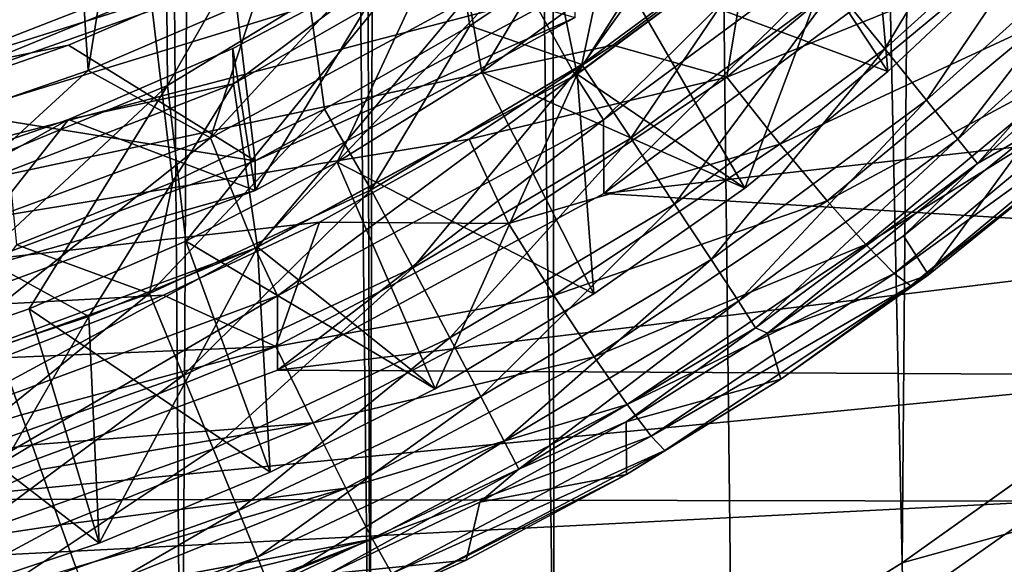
# Model space of a CAD drawing. Header units: metres. Extents: x -104 to 104, y -111 to 38.
# Tile 22 of 256: x 3.88 to 8.5, y -107.08 to -104.53. Entities that reach past the tile are written whole.
import ezdxf

# ---------------------------------------------------------------- set-up
doc = ezdxf.new("R2010")
doc.units = ezdxf.units.M
doc.layers.add('solid_509367_AD153', color=7, linetype='CONTINUOUS')

msp = doc.modelspace()

# ---------------------------------------------------------------- linework, layer by layer
at = {"layer": 'solid_509367_AD153'}
for points in [[(8.716386, -24.495298, 19), (6.283267, -25.228895, 19), (8.022647, -107.077934, 19)], [(8.716386, -24.495298, 19), (8.022647, -107.077934, 19), (8.794428, -106.528038, 19)], [(5.668289, -51.405067, 19), (6.388255, -108.016464, 19), (6.283267, -25.228895, 19)], [(6.283267, -25.228895, 19), (7.22096, -107.574181, 19), (8.022647, -107.077934, 19)], [(6.283267, -25.228895, 19), (6.388255, -108.016464, 19), (7.22096, -107.574181, 19)], [(5.668289, -51.405067, 19), (5.668289, -52.594933, 19), (6.388255, -108.016464, 19)], [(5.668289, -52.594933, 19), (5.421287, -53.759758, 19), (5.52427, -108.405876, 19)], [(5.668289, -52.594933, 19), (5.52427, -108.405876, 19), (6.388255, -108.016464, 19)], [(5.421287, -53.759758, 19), (4.936345, -54.849998, 19), (5.52427, -108.405876, 19)], [(4.936345, -54.849998, 19), (4.234637, -55.815094, 19), (4.639951, -108.737564, 19)], [(4.936345, -54.849998, 19), (4.639951, -108.737564, 19), (5.52427, -108.405876, 19)], [(4.234637, -55.815094, 19), (3.349372, -56.611416, 19), (3.73858, -109.009399, 19)], [(4.234637, -55.815094, 19), (3.73858, -109.009399, 19), (4.639951, -108.737564, 19)], [(4.599751, -105.290176, 15.979551), (3.867101, -105.583389, 15.998736), (0, -66.735802, 16.1)], [(5.311065, -104.946243, 15.960925), (4.599751, -105.290176, 15.979551), (0, -66.735802, 16.1)], [(5.993987, -104.554443, 15.943042), (5.311065, -104.946243, 15.960925), (0, -66.735802, 16.1)], [(6.650473, -104.113983, 15.925851), (5.993987, -104.554443, 15.943042), (0, -66.735802, 16.1)], [(3.923304, -100.457138, 0.922256), (5.021025, -99.644234, 0.808009), (4.201691, -104.764618, 1.527632)], [(5.021025, -99.644234, 0.808009), (4.991703, -104.423904, 1.479748), (4.201691, -104.764618, 1.527632)], [(2.691487, -101.059685, 1.006938), (3.923304, -100.457138, 0.922256), (3.387078, -105.047249, 1.567353)], [(3.923304, -100.457138, 0.922256), (4.201691, -104.764618, 1.527632), (3.387078, -105.047249, 1.567353)], [(4.562208, -103.324669, -0.795378), (5.906999, -102.508629, -0.910064), (4.573861, -104.835861, -11.590113)], [(5.906999, -102.508629, -0.910064), (5.915786, -104.019257, -11.70488), (4.573861, -104.835861, -11.590113)], [(8.459494, -103.08284, 3.547704), (0.000028, -102.856911, 3.292254), (0, -106.071106, 3.743982)], [(6.496768, -104.782043, -3.014143), (7.652043, -102.957474, -3.270569), (6.336141, -103.996513, -3.124542)], [(6.496768, -104.782043, -3.014143), (7.865705, -103.765434, -3.157018), (7.652043, -102.957474, -3.270569)], [(5.915786, -104.019257, -11.70488), (7.112966, -103.004707, -11.847465), (6.05002, -104.77346, -11.598884)], [(7.112966, -103.004707, -11.847465), (6.69696, -104.301247, -11.665248), (6.05002, -104.77346, -11.598884)], [(7.901304, -103.642365, 3.61158), (8.459494, -103.08284, 3.547704), (0, -106.071106, 3.743982)], [(3.105163, -103.922279, -0.711389), (4.562208, -103.324669, -0.795378), (3.114546, -105.436226, -11.505738)], [(4.562208, -103.324669, -0.795378), (4.573861, -104.835861, -11.590113), (3.114546, -105.436226, -11.505738)], [(7.530428, -103.328445, -2.713519), (6.487115, -104.787422, -3.013386), (6.216763, -104.302155, -2.576673)], [(7.530428, -103.328445, -2.713519), (7.85606, -103.773438, -3.155893), (6.487115, -104.787422, -3.013386)], [(7.941633, -104.663681, 15.468904), (7.707182, -104.375488, 15.706302), (8.591637, -103.577934, 15.683142)], [(8.852907, -103.841415, 15.445041), (7.941633, -104.663681, 15.468904), (8.591637, -103.577934, 15.683142)], [(8.682108, -104.53598, 4.199021), (9.600814, -103.596581, 4.09129), (8.430407, -104.294586, 3.917445)], [(7.303715, -104.163223, 3.66898), (7.901304, -103.642365, 3.61158), (0, -106.071106, 3.743982)], [(6.487115, -104.787422, -3.013386), (7.85606, -103.773438, -3.155893), (6.620861, -104.996437, -2.984012)], [(7.284265, -105.317032, -10.793709), (7.865705, -103.765434, -3.157018), (6.496768, -104.782043, -3.014143)], [(7.85606, -103.773438, -3.155893), (8.022882, -103.958168, -3.129931), (6.620861, -104.996437, -2.984012)], [(6.69696, -104.301247, -11.665248), (7.305166, -103.783745, -11.737979), (7.955708, -104.769882, -10.870605)], [(7.284265, -105.317032, -10.793709), (7.955708, -104.769882, -10.870605), (7.865705, -103.765434, -3.157018)], [(7.305166, -103.783745, -11.737979), (8.585377, -104.176018, -10.954068), (7.955708, -104.769882, -10.870605)], [(7.955708, -104.769882, -10.870605), (8.585377, -104.176018, -10.954068), (7.865705, -103.765434, -3.157018)], [(4.551255, -104.384552, -8.497829), (3.097895, -104.980698, -8.414047), (3.615259, -103.843544, -9.608936)], [(8.137169, -104.904854, 15.15587), (7.941633, -104.663681, 15.468904), (8.852907, -103.841415, 15.445041)], [(9.070735, -104.061821, 15.131424), (8.137169, -104.904854, 15.15587), (8.852907, -103.841415, 15.445041)], [(3.106768, -103.895714, -0.715123), (3.097895, -104.980698, -8.414047), (4.551255, -104.384552, -8.497829)], [(8.022882, -103.958168, -3.129931), (6.622904, -105.343208, -5.459845), (6.620861, -104.996437, -2.984012)], [(8.022882, -103.958168, -3.129931), (8.020223, -104.308083, -5.605322), (6.622904, -105.343208, -5.459845)], [(4.573861, -104.835861, -11.590113), (5.915786, -104.019257, -11.70488), (4.660369, -105.567039, -11.487352)], [(5.915786, -104.019257, -11.70488), (5.37088, -105.195496, -11.53957), (4.660369, -105.567039, -11.487352)], [(6.216763, -104.302155, -2.576673), (4.776577, -105.08078, -2.467244), (5.747686, -104.028175, 1.424133)], [(4.776577, -105.08078, -2.467244), (4.991703, -104.423904, 1.479748), (5.747686, -104.028175, 1.424133)], [(4.883258, -104.827377, -3.007771), (6.336141, -103.996513, -3.124542), (5.625, -104.272049, -1.874025)], [(4.996984, -105.595039, -2.899884), (6.336141, -103.996513, -3.124542), (4.883258, -104.827377, -3.007771)], [(4.996984, -105.595039, -2.899884), (6.496768, -104.782043, -3.014143), (6.336141, -103.996513, -3.124542)], [(5.915786, -104.019257, -11.70488), (6.05002, -104.77346, -11.598884), (5.37088, -105.195496, -11.53957)], [(7.198973, -104.796783, 3.805889), (8.146698, -104.009048, 3.720241), (7.303715, -104.163223, 3.66898)], [(8.430407, -104.294586, 3.917445), (8.146698, -104.009048, 3.720241), (7.198973, -104.796783, 3.805889)], [(7.445006, -104.054451, 15.856535), (6.519024, -104.736778, 15.880783), (6.650473, -104.113983, 15.925851)], [(6.748665, -105.082214, 15.731401), (6.519024, -104.736778, 15.880783), (7.445006, -104.054451, 15.856535)], [(7.707182, -104.375488, 15.706302), (6.748665, -105.082214, 15.731401), (7.445006, -104.054451, 15.856535)], [(8.284195, -105.087364, 14.782415), (8.137169, -104.904854, 15.15587), (9.070735, -104.061821, 15.131424)], [(9.234459, -104.228523, 14.757532), (8.284195, -105.087364, 14.782415), (9.070735, -104.061821, 15.131424)], [(6.519024, -104.736778, 15.880783), (5.993987, -104.554443, 15.943042), (6.650473, -104.113983, 15.925851)], [(6.664829, -104.646217, 3.719965), (7.303715, -104.163223, 3.66898), (0, -106.071106, 3.743982)], [(7.198973, -104.796783, 3.805889), (7.303715, -104.163223, 3.66898), (6.664829, -104.646217, 3.719965)], [(8.020223, -104.308083, -5.605322), (11.420234, -104.1437, -5.628425), (10.811615, -104.87043, -5.526289)], [(1.565182, -104.446449, 1.482916), (3.326243, -104.807243, 1.533623), (4.89323, -104.19635, 1.447767)], [(4.881192, -104.313408, 0.656357), (4.89323, -104.19635, 1.447767), (3.326243, -104.807243, 1.533623)], [(8.375496, -105.2024, 14.366686), (8.284195, -105.087364, 14.782415), (9.234459, -104.228523, 14.757532)], [(9.336064, -104.333466, 14.341533), (8.375496, -105.2024, 14.366686), (9.234459, -104.228523, 14.757532)], [(6.216763, -104.302155, -2.576673), (4.985615, -105.600075, -2.899176), (4.776577, -105.08078, -2.467244)], [(4.881192, -104.661339, -1.819314), (5.625, -104.272049, -1.874025), (4.98498, -105.329056, -0.968102)], [(4.883258, -104.827377, -3.007771), (5.625, -104.272049, -1.874025), (4.881192, -104.661339, -1.819314)], [(5.625, -104.272049, -1.874025), (6.48769, -104.516495, -1.082299), (4.98498, -105.329056, -0.968102)], [(6.216763, -104.302155, -2.576673), (6.487115, -104.787422, -3.013386), (4.985615, -105.600075, -2.899176)], [(6.05002, -104.77346, -11.598884), (6.69696, -104.301247, -11.665248), (7.284265, -105.317032, -10.793709)], [(6.622904, -105.343208, -5.459845), (8.020223, -104.308083, -5.605322), (10.811615, -104.87043, -5.526289)], [(6.69696, -104.301247, -11.665248), (7.955708, -104.769882, -10.870605), (7.284265, -105.317032, -10.793709)], [(7.449039, -105.110283, 4.006133), (8.430407, -104.294586, 3.917445), (7.198973, -104.796783, 3.805889)], [(8.682108, -104.53598, 4.199021), (8.430407, -104.294586, 3.917445), (7.449039, -105.110283, 4.006133)], [(4.110086, -104.646561, 0.703178), (4.881192, -104.313408, 0.656357), (3.326243, -104.807243, 1.533623)], [(4.98498, -105.18988, 0.022167), (4.881192, -104.313408, 0.656357), (4.110086, -104.646561, 0.703178)], [(4.98498, -105.18988, 0.022167), (6.48769, -104.377327, -0.092031), (4.881192, -104.313408, 0.656357)], [(9.336064, -104.333466, 14.341533), (8.63837, -105.049141, 13.959612), (8.375496, -105.2024, 14.366686)], [(6.48769, -104.516495, -1.082299), (6.48769, -104.377327, -0.092031), (4.98498, -105.18988, 0.022167)], [(6.954028, -105.392395, 15.494765), (6.748665, -105.082214, 15.731401), (7.707182, -104.375488, 15.706302)], [(7.941633, -104.663681, 15.468904), (6.954028, -105.392395, 15.494765), (7.707182, -104.375488, 15.706302)], [(4.776577, -105.08078, -2.467244), (4.201691, -104.764618, 1.527632), (4.991703, -104.423904, 1.479748)], [(4.98498, -105.329056, -0.968102), (6.48769, -104.516495, -1.082299), (4.98498, -105.18988, 0.022167)], [(7.670565, -105.376755, 4.290435), (8.682108, -104.53598, 4.199021), (7.449039, -105.110283, 4.006133)], [(8.889161, -104.721115, 4.550825), (8.682108, -104.53598, 4.199021), (7.670565, -105.376755, 4.290435)], [(5.530487, -105.32476, 15.906669), (5.311065, -104.946243, 15.960925), (5.993987, -104.554443, 15.943042)], [(6.519024, -104.736778, 15.880783), (5.530487, -105.32476, 15.906669), (5.993987, -104.554443, 15.943042)], [(5.989782, -105.087357, 3.764114), (6.664829, -104.646217, 3.719965), (0, -106.071106, 3.743982)], [(3.315996, -104.921722, 0.74185), (4.110086, -104.646561, 0.703178), (3.326243, -104.807243, 1.533623)], [(4.98498, -105.18988, 0.022167), (4.110086, -104.646561, 0.703178), (3.315996, -104.921722, 0.74185)], [(4.110086, -104.994492, -1.772492), (4.881192, -104.661339, -1.819314), (4.98498, -105.329056, -0.968102)], [(4.883258, -104.827377, -3.007771), (4.881192, -104.661339, -1.819314), (4.110086, -104.994492, -1.772492)], [(7.198973, -104.796783, 3.805889), (6.664829, -104.646217, 3.719965), (5.989782, -105.087357, 3.764114)], [(7.125378, -105.652092, 15.182365), (6.954028, -105.392395, 15.494765), (7.941633, -104.663681, 15.468904)], [(8.137169, -104.904854, 15.15587), (7.125378, -105.652092, 15.182365), (7.941633, -104.663681, 15.468904)], [(7.852426, -105.582825, 4.644516), (8.889161, -104.721115, 4.550825), (7.670565, -105.376755, 4.290435)], [(9.041165, -104.840675, 4.955188), (8.889161, -104.721115, 4.550825), (7.852426, -105.582825, 4.644516)], [(4.776577, -105.08078, -2.467244), (3.239239, -105.648483, -2.387458), (4.201691, -104.764618, 1.527632)], [(3.239239, -105.648483, -2.387458), (3.387078, -105.047249, 1.567353), (4.201691, -104.764618, 1.527632)], [(5.725374, -105.691299, 15.758198), (5.530487, -105.32476, 15.906669), (6.519024, -104.736778, 15.880783)], [(6.748665, -105.082214, 15.731401), (5.725374, -105.691299, 15.758198), (6.519024, -104.736778, 15.880783)], [(4.985615, -105.600075, -2.899176), (6.487115, -104.787422, -3.013386), (5.091153, -105.824066, -2.867696)], [(5.830359, -106.259964, -10.661188), (6.496768, -104.782043, -3.014143), (4.996984, -105.595039, -2.899884)], [(6.487115, -104.787422, -3.013386), (6.620861, -104.996437, -2.984012), (5.091153, -105.824066, -2.867696)], [(5.37088, -105.195496, -11.53957), (6.05002, -104.77346, -11.598884), (6.574573, -105.814598, -10.723781)], [(5.830359, -106.259964, -10.661188), (6.574573, -105.814598, -10.723781), (6.496768, -104.782043, -3.014143)], [(6.17421, -105.483307, 3.875276), (7.198973, -104.796783, 3.805889), (5.989782, -105.087357, 3.764114)], [(6.05002, -104.77346, -11.598884), (7.284265, -105.317032, -10.793709), (6.574573, -105.814598, -10.723781)], [(7.449039, -105.110283, 4.006133), (7.198973, -104.796783, 3.805889), (6.17421, -105.483307, 3.875276)], [(6.574573, -105.814598, -10.723781), (7.284265, -105.317032, -10.793709), (6.496768, -104.782043, -3.014143)], [(3.114546, -105.436226, -11.505738), (4.573861, -104.835861, -11.590113), (3.166176, -106.147232, -11.405813)], [(4.573861, -104.835861, -11.590113), (3.924961, -105.884415, -11.442749), (3.166176, -106.147232, -11.405813)], [(3.318819, -105.435791, -2.922265), (4.883258, -104.827377, -3.007771), (4.110086, -104.994492, -1.772492)], [(4.205411, -105.920509, -2.854142), (4.883258, -104.827377, -3.007771), (3.318819, -105.435791, -2.922265)], [(4.573861, -104.835861, -11.590113), (4.660369, -105.567039, -11.487352), (3.924961, -105.884415, -11.442749)], [(4.205411, -105.920509, -2.854142), (4.996984, -105.595039, -2.899884), (4.883258, -104.827377, -3.007771)], [(7.985485, -105.71814, 5.050591), (9.041165, -104.840675, 4.955188), (7.852426, -105.582825, 4.644516)], [(9.130486, -104.88868, 5.391799), (9.041165, -104.840675, 4.955188), (7.985485, -105.71814, 5.050591)], [(6.622904, -105.343208, -5.459845), (10.811615, -104.87043, -5.526289), (10.156558, -105.557076, -5.429788)], [(7.254276, -105.848747, 14.809384), (7.125378, -105.652092, 15.182365), (8.137169, -104.904854, 15.15587)], [(8.284195, -105.087364, 14.782415), (7.254276, -105.848747, 14.809384), (8.137169, -104.904854, 15.15587)], [(8.063061, -105.775902, 5.488264), (9.130486, -104.88868, 5.391799), (7.985485, -105.71814, 5.050591)], [(8.063061, -105.775902, 5.488264), (8.801895, -105.194466, 5.67908), (9.130486, -104.88868, 5.391799)], [(3.380791, -105.782387, 0.105438), (4.98498, -105.18988, 0.022167), (3.315996, -104.921722, 0.74185)], [(4.488954, -105.812653, 15.933942), (4.599751, -105.290176, 15.979551), (5.311065, -104.946243, 15.960925)], [(5.530487, -105.32476, 15.906669), (4.488954, -105.812653, 15.933942), (5.311065, -104.946243, 15.960925)], [(3.315996, -105.269653, -1.73382), (4.110086, -104.994492, -1.772492), (3.380791, -105.921562, -0.88483)], [(3.318819, -105.435791, -2.922265), (4.110086, -104.994492, -1.772492), (3.315996, -105.269653, -1.73382)], [(4.110086, -104.994492, -1.772492), (4.98498, -105.329056, -0.968102), (3.380791, -105.921562, -0.88483)], [(6.620861, -104.996437, -2.984012), (6.622904, -105.343208, -5.459845), (5.09022, -106.172859, -5.343246)], [(6.620861, -104.996437, -2.984012), (5.09022, -106.172859, -5.343246), (5.091153, -105.824066, -2.867696)], [(5.287558, -105.477928, 3.800435), (5.989782, -105.087357, 3.764114), (0, -106.071106, 3.743982)], [(4.776577, -105.08078, -2.467244), (3.377982, -106.193298, -2.815804), (3.239239, -105.648483, -2.387458)], [(4.776577, -105.08078, -2.467244), (4.985615, -105.600075, -2.899176), (3.377982, -106.193298, -2.815804)], [(6.17421, -105.483307, 3.875276), (5.989782, -105.087357, 3.764114), (5.287558, -105.477928, 3.800435)], [(5.899656, -106.020546, 15.522375), (5.725374, -105.691299, 15.758198), (6.748665, -105.082214, 15.731401)], [(6.954028, -105.392395, 15.494765), (5.899656, -106.020546, 15.522375), (6.748665, -105.082214, 15.731401)], [(7.334374, -105.972878, 14.393949), (7.254276, -105.848747, 14.809384), (8.284195, -105.087364, 14.782415)], [(8.375496, -105.2024, 14.366686), (7.334374, -105.972878, 14.393949), (8.284195, -105.087364, 14.782415)], [(8.028826, -105.542068, 13.973131), (8.63837, -105.049141, 13.959612), (8.146059, -105.724182, 5.727465)], [(8.375496, -105.2024, 14.366686), (8.63837, -105.049141, 13.959612), (8.028826, -105.542068, 13.973131)], [(8.63837, -105.049141, 13.959612), (8.801895, -105.194466, 5.67908), (8.146059, -105.724182, 5.727465)], [(6.387812, -105.821236, 4.077989), (7.449039, -105.110283, 4.006133), (6.17421, -105.483307, 3.875276)], [(7.670565, -105.376755, 4.290435), (7.449039, -105.110283, 4.006133), (6.387812, -105.821236, 4.077989)], [(4.98498, -105.329056, -0.968102), (4.98498, -105.18988, 0.022167), (3.380791, -105.782387, 0.105438)], [(4.660369, -105.567039, -11.487352), (5.37088, -105.195496, -11.53957), (5.830359, -106.259964, -10.661188)], [(5.37088, -105.195496, -11.53957), (6.574573, -105.814598, -10.723781), (5.830359, -106.259964, -10.661188)], [(8.375496, -105.2024, 14.366686), (7.391146, -105.998108, 13.987335), (7.334374, -105.972878, 14.393949)], [(8.375496, -105.2024, 14.366686), (8.028826, -105.542068, 13.973131), (7.391146, -105.998108, 13.987335)], [(8.063061, -105.775902, 5.488264), (8.146059, -105.724182, 5.727465), (8.801895, -105.194466, 5.67908)], [(4.488954, -105.812653, 15.933942), (3.867101, -105.583389, 15.998736), (4.599751, -105.290176, 15.979551)], [(4.6472, -106.196815, 15.78643), (4.488954, -105.812653, 15.933942), (5.530487, -105.32476, 15.906669)], [(5.725374, -105.691299, 15.758198), (4.6472, -106.196815, 15.78643), (5.530487, -105.32476, 15.906669)], [(3.380791, -105.921562, -0.88483), (4.98498, -105.329056, -0.968102), (3.380791, -105.782387, 0.105438)], [(5.09022, -106.172859, -5.343246), (6.622904, -105.343208, -5.459845), (10.156558, -105.557076, -5.429788)], [(6.045149, -106.296341, 15.210652), (5.899656, -106.020546, 15.522375), (6.954028, -105.392395, 15.494765)], [(7.125378, -105.652092, 15.182365), (6.045149, -106.296341, 15.210652), (6.954028, -105.392395, 15.494765)], [(6.576632, -106.109619, 4.364505), (7.670565, -105.376755, 4.290435), (6.387812, -105.821236, 4.077989)], [(7.852426, -105.582825, 4.644516), (7.670565, -105.376755, 4.290435), (6.576632, -106.109619, 4.364505)], [(3.389767, -106.190323, -2.816221), (4.205411, -105.920509, -2.854142), (3.318819, -105.435791, -2.922265)], [(4.556076, -105.819939, 3.829159), (5.287558, -105.477928, 3.800435), (0, -106.071106, 3.743982)], [(5.082998, -106.061012, 3.927612), (5.287558, -105.477928, 3.800435), (4.556076, -105.819939, 3.829159)], [(5.082998, -106.061012, 3.927612), (6.17421, -105.483307, 3.875276), (5.287558, -105.477928, 3.800435)], [(6.387812, -105.821236, 4.077989), (6.17421, -105.483307, 3.875276), (5.082998, -106.061012, 3.927612)], [(7.391146, -105.998108, 13.987335), (8.028826, -105.542068, 13.973131), (8.146059, -105.724182, 5.727465)], [(3.377982, -106.193298, -2.815804), (4.985615, -105.600075, -2.899176), (3.448503, -106.430923, -2.782408)], [(4.488954, -105.812653, 15.933942), (3.404542, -106.195831, 15.962338), (3.867101, -105.583389, 15.998736)], [(4.985615, -105.600075, -2.899176), (5.091153, -105.824066, -2.867696), (3.448503, -106.430923, -2.782408)], [(3.924961, -105.884415, -11.442749), (4.660369, -105.567039, -11.487352), (5.055531, -106.650795, -10.606261)], [(4.254157, -106.985031, -10.559287), (4.996984, -105.595039, -2.899884), (4.205411, -105.920509, -2.854142)], [(4.254157, -106.985031, -10.559287), (5.055531, -106.650795, -10.606261), (4.996984, -105.595039, -2.899884)], [(4.660369, -105.567039, -11.487352), (5.830359, -106.259964, -10.661188), (5.055531, -106.650795, -10.606261)], [(5.055531, -106.650795, -10.606261), (5.830359, -106.259964, -10.661188), (4.996984, -105.595039, -2.899884)], [(5.09022, -106.172859, -5.343246), (10.156558, -105.557076, -5.429788), (9.462989, -106.195389, -5.340079)], [(6.731186, -106.333984, 4.720435), (7.852426, -105.582825, 4.644516), (6.576632, -106.109619, 4.364505)], [(7.985485, -105.71814, 5.050591), (7.852426, -105.582825, 4.644516), (6.731186, -106.333984, 4.720435)], [(4.788702, -106.542015, 15.551466), (4.6472, -106.196815, 15.78643), (5.725374, -105.691299, 15.758198)], [(5.899656, -106.020546, 15.522375), (4.788702, -106.542015, 15.551466), (5.725374, -105.691299, 15.758198)], [(6.154653, -106.505348, 14.83818), (6.045149, -106.296341, 15.210652), (7.125378, -105.652092, 15.182365)], [(7.254276, -105.848747, 14.809384), (6.154653, -106.505348, 14.83818), (7.125378, -105.652092, 15.182365)], [(6.843712, -106.483047, 5.127901), (7.985485, -105.71814, 5.050591), (6.731186, -106.333984, 4.720435)], [(8.063061, -105.775902, 5.488264), (7.985485, -105.71814, 5.050591), (6.843712, -106.483047, 5.127901)], [(7.391146, -105.998108, 13.987335), (8.146059, -105.724182, 5.727465), (7.453601, -106.215157, 5.770723)], [(8.063061, -105.775902, 5.488264), (7.453601, -106.215157, 5.770723), (8.146059, -105.724182, 5.727465)], [(6.908558, -106.549339, 5.566435), (8.063061, -105.775902, 5.488264), (6.843712, -106.483047, 5.127901)], [(6.908558, -106.549339, 5.566435), (7.453601, -106.215157, 5.770723), (8.063061, -105.775902, 5.488264)], [(3.794626, -106.11409, 3.850364), (4.556076, -105.819939, 3.829159), (0, -106.071106, 3.743982)], [(3.524608, -106.593956, 15.815826), (3.404542, -106.195831, 15.962338), (4.488954, -105.812653, 15.933942)], [(5.091153, -105.824066, -2.867696), (3.449093, -106.778572, -5.258118), (3.448503, -106.430923, -2.782408)], [(5.091153, -105.824066, -2.867696), (5.09022, -106.172859, -5.343246), (3.449093, -106.778572, -5.258118)], [(4.6472, -106.196815, 15.78643), (3.524608, -106.593956, 15.815826), (4.488954, -105.812653, 15.933942)], [(5.082998, -106.061012, 3.927612), (4.556076, -105.819939, 3.829159), (3.794626, -106.11409, 3.850364)], [(5.257695, -106.419533, 4.13219), (6.387812, -105.821236, 4.077989), (5.082998, -106.061012, 3.927612)], [(6.576632, -106.109619, 4.364505), (6.387812, -105.821236, 4.077989), (5.257695, -106.419533, 4.13219)], [(6.222746, -106.637474, 14.423058), (6.154653, -106.505348, 14.83818), (7.254276, -105.848747, 14.809384)], [(7.334374, -105.972878, 14.393949), (6.222746, -106.637474, 14.423058), (7.254276, -105.848747, 14.809384)], [(3.166176, -106.147232, -11.405813), (3.924961, -105.884415, -11.442749), (4.254157, -106.985031, -10.559287)], [(3.430445, -107.260933, -10.520512), (4.205411, -105.920509, -2.854142), (3.389767, -106.190323, -2.816221)], [(3.430445, -107.260933, -10.520512), (4.254157, -106.985031, -10.559287), (4.205411, -105.920509, -2.854142)], [(3.924961, -105.884415, -11.442749), (5.055531, -106.650795, -10.606261), (4.254157, -106.985031, -10.559287)], [(7.334374, -105.972878, 14.393949), (6.727579, -106.415642, 14.0021), (6.222746, -106.637474, 14.423058)], [(7.334374, -105.972878, 14.393949), (7.391146, -105.998108, 13.987335), (6.727579, -106.415642, 14.0021)], [(6.727579, -106.415642, 14.0021), (7.391146, -105.998108, 13.987335), (7.453601, -106.215157, 5.770723)], [(3.888544, -106.382576, 3.911972), (5.082998, -106.061012, 3.927612), (3.794626, -106.11409, 3.850364)], [(3.888544, -106.382576, 3.911972), (3.938138, -106.523224, 3.962297), (5.082998, -106.061012, 3.927612)], [(5.257695, -106.419533, 4.13219), (5.082998, -106.061012, 3.927612), (3.938138, -106.523224, 3.962297)], [(4.906909, -106.831337, 15.240458), (4.788702, -106.542015, 15.551466), (5.899656, -106.020546, 15.522375)], [(6.045149, -106.296341, 15.210652), (4.906909, -106.831337, 15.240458), (5.899656, -106.020546, 15.522375)], [(5.411619, -106.726395, 4.420381), (6.576632, -106.109619, 4.364505), (5.257695, -106.419533, 4.13219)], [(6.731186, -106.333984, 4.720435), (6.576632, -106.109619, 4.364505), (5.411619, -106.726395, 4.420381)], [(2.96866, -106.66201, 3.917125), (3.888544, -106.382576, 3.911972), (3.794626, -106.11409, 3.850364)], [(3.166176, -106.147232, -11.405813), (4.254157, -106.985031, -10.559287), (3.430445, -107.260933, -10.520512)], [(3.449093, -106.778572, -5.258118), (5.09022, -106.172859, -5.343246), (9.462989, -106.195389, -5.340079)], [(3.449093, -106.778572, -5.258118), (9.462989, -106.195389, -5.340079), (8.726897, -106.788055, -5.256785)], [(3.631939, -106.951851, 15.581757), (3.524608, -106.593956, 15.815826), (4.6472, -106.196815, 15.78643)], [(4.788702, -106.542015, 15.551466), (3.631939, -106.951851, 15.581757), (4.6472, -106.196815, 15.78643)], [(6.727579, -106.415642, 14.0021), (7.453601, -106.215157, 5.770723), (6.729004, -106.663193, 5.808057)], [(6.908558, -106.549339, 5.566435), (6.729004, -106.663193, 5.808057), (7.453601, -106.215157, 5.770723)], [(4.995928, -107.050797, 14.868522), (4.906909, -106.831337, 15.240458), (6.045149, -106.296341, 15.210652)], [(6.154653, -106.505348, 14.83818), (4.995928, -107.050797, 14.868522), (6.045149, -106.296341, 15.210652)], [(5.537041, -106.966179, 4.777708), (6.731186, -106.333984, 4.720435), (5.411619, -106.726395, 4.420381)], [(6.843712, -106.483047, 5.127901), (6.731186, -106.333984, 4.720435), (5.537041, -106.966179, 4.777708)], [(2.96866, -106.66201, 3.917125), (3.938138, -106.523224, 3.962297), (3.888544, -106.382576, 3.911972)], [(3.979364, -106.639488, 4.0142), (5.257695, -106.419533, 4.13219), (3.938138, -106.523224, 3.962297)], [(3.979364, -106.639488, 4.0142), (4.071959, -106.898247, 4.168114), (5.257695, -106.419533, 4.13219)], [(5.411619, -106.726395, 4.420381), (5.257695, -106.419533, 4.13219), (4.071959, -106.898247, 4.168114)], [(6.040445, -106.793205, 14.017343), (6.727579, -106.415642, 14.0021), (6.729004, -106.663193, 5.808057)], [(6.222746, -106.637474, 14.423058), (6.727579, -106.415642, 14.0021), (6.040445, -106.793205, 14.017343)], [(2.96866, -106.66201, 3.917125), (3.065224, -107.050308, 4.085251), (3.938138, -106.523224, 3.962297)], [(3.065224, -107.050308, 4.085251), (3.979364, -106.639488, 4.0142), (3.938138, -106.523224, 3.962297)], [(5.05132, -107.189766, 14.453732), (4.995928, -107.050797, 14.868522), (6.154653, -106.505348, 14.83818)], [(6.222746, -106.637474, 14.423058), (5.05132, -107.189766, 14.453732), (6.154653, -106.505348, 14.83818)], [(5.627659, -107.126846, 5.186224), (6.843712, -106.483047, 5.127901), (5.537041, -106.966179, 4.777708)], [(6.908558, -106.549339, 5.566435), (6.843712, -106.483047, 5.127901), (5.627659, -107.126846, 5.186224)], [(3.721685, -107.252022, 15.271494), (3.631939, -106.951851, 15.581757), (4.788702, -106.542015, 15.551466)], [(4.906909, -106.831337, 15.240458), (3.721685, -107.252022, 15.271494), (4.788702, -106.542015, 15.551466)], [(5.678922, -107.200325, 5.62541), (6.908558, -106.549339, 5.566435), (5.627659, -107.126846, 5.186224)], [(5.678922, -107.200325, 5.62541), (6.729004, -106.663193, 5.808057), (6.908558, -106.549339, 5.566435)], [(9.563573, -106.650566, 18.886271), (8.794428, -106.528038, 19), (8.022647, -107.077934, 19)], [(3.065224, -107.050308, 4.085251), (4.071959, -106.898247, 4.168114), (3.979364, -106.639488, 4.0142)], [(6.222746, -106.637474, 14.423058), (5.332132, -107.129471, 14.033123), (5.05132, -107.189766, 14.453732)], [(6.222746, -106.637474, 14.423058), (6.040445, -106.793205, 14.017343), (5.332132, -107.129471, 14.033123)], [(5.678922, -107.200325, 5.62541), (5.97624, -107.065331, 5.838992), (6.729004, -106.663193, 5.808057)], [(6.040445, -106.793205, 14.017343), (6.729004, -106.663193, 5.808057), (5.97624, -107.065331, 5.838992)], [(8.036787, -107.751717, 18.886271), (9.563573, -106.650566, 18.886271), (8.022647, -107.077934, 19)], [(9.87275, -107.027229, 18.561077), (9.563573, -106.650566, 18.886271), (8.036787, -107.751717, 18.886271)], [(4.144126, -107.097176, 4.33104), (5.411619, -106.726395, 4.420381), (4.071959, -106.898247, 4.168114)], [(4.144126, -107.097176, 4.33104), (4.189219, -107.21991, 4.457415), (5.411619, -106.726395, 4.420381)], [(5.537041, -106.966179, 4.777708), (5.411619, -106.726395, 4.420381), (4.189219, -107.21991, 4.457415)], [(1.750467, -107.144875, -5.206637), (3.449093, -106.778572, -5.258118), (8.726897, -106.788055, -5.256785)], [(1.750467, -107.144875, -5.206637), (8.726897, -106.788055, -5.256785), (7.951765, -107.333458, -5.180134)], [(5.332132, -107.129471, 14.033123), (6.040445, -106.793205, 14.017343), (5.97624, -107.065331, 5.838992)], [(8.956894, -107.090919, -5.162686), (7.951765, -107.333458, -5.180134), (8.726897, -106.788055, -5.256785)], [(3.789317, -107.479919, 14.900118), (3.721685, -107.252022, 15.271494), (4.906909, -106.831337, 15.240458)], [(4.995928, -107.050797, 14.868522), (3.789317, -107.479919, 14.900118), (4.906909, -106.831337, 15.240458)], [(3.065224, -107.050308, 4.085251), (3.14978, -107.394516, 4.335729), (4.071959, -106.898247, 4.168114)], [(3.14978, -107.394516, 4.335729), (4.144126, -107.097176, 4.33104), (4.071959, -106.898247, 4.168114)], [(4.214579, -107.288261, 4.538943), (5.537041, -106.966179, 4.777708), (4.189219, -107.21991, 4.457415)], [(4.214579, -107.288261, 4.538943), (4.27503, -107.448593, 4.77419), (5.537041, -106.966179, 4.777708)], [(4.27503, -107.448593, 4.77419), (4.28403, -107.472046, 4.81567), (5.537041, -106.966179, 4.777708)], [(5.627659, -107.126846, 5.186224), (5.537041, -106.966179, 4.777708), (4.28403, -107.472046, 4.81567)], [(8.296605, -108.163986, 18.561077), (9.87275, -107.027229, 18.561077), (8.036787, -107.751717, 18.886271)], [(10.079315, -107.278885, 18.074024), (9.87275, -107.027229, 18.561077), (8.296605, -108.163986, 18.561077)], [(3.831421, -107.624519, 14.485677), (3.789317, -107.479919, 14.900118), (4.995928, -107.050797, 14.868522)], [(5.05132, -107.189766, 14.453732), (3.831421, -107.624519, 14.485677), (4.995928, -107.050797, 14.868522)], [(5.332132, -107.129471, 14.033123), (5.97624, -107.065331, 5.838992), (5.19725, -107.420097, 5.863829)], [(5.678922, -107.200325, 5.62541), (5.19725, -107.420097, 5.863829), (5.97624, -107.065331, 5.838992)], [(8.036787, -107.751717, 18.886271), (8.022647, -107.077934, 19), (7.22096, -107.574181, 19)]]:
    msp.add_3dface(points, dxfattribs=at)

doc.saveas('drawing.dxf')
